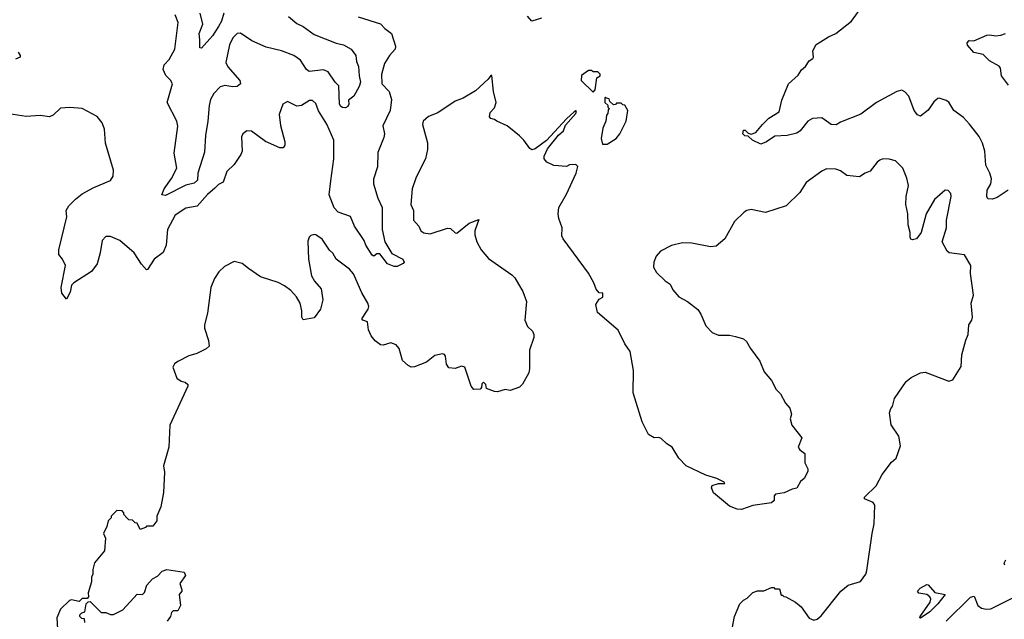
# Model space of a CAD drawing. Extents: x 2239831 to 2395310, y 665973 to 772585.
# Tile 29 of 144: x 2270655 to 2276940, y 702546 to 706374. Entities that reach past the tile are written whole.
import ezdxf

# ---------------------------------------------------------------- set-up
doc = ezdxf.new("R2010")
doc.units = 0

msp = doc.modelspace()

# ---------------------------------------------------------------- linework, layer by layer
at = {"layer": '0CON20XD'}
for points in [[(2271957.6, 706415), (2271942.9, 706365), (2271925, 706329.4), (2271885, 706270.8), (2271815, 706192.5), (2271804.2, 706195), (2271805.9, 706244.1), (2271800, 706285), (2271824, 706345), (2271807, 706415)], [(2276964, 705285), (2276895, 705239.2), (2276865, 705227.1), (2276835, 705230), (2276828.8, 705245), (2276831.2, 705285), (2276854.2, 705325.8), (2276858.3, 705358.3), (2276847.5, 705395), (2276821.4, 705445), (2276815.6, 705535), (2276801.4, 705585), (2276778.9, 705628.9), (2276717.8, 705707.8), (2276679.5, 705749.5), (2276617.8, 705795), (2276585, 705846.7), (2276568.3, 705858.3), (2276525, 705872.5), (2276515, 705870), (2276490.9, 705849.1), (2276453.2, 705796.8), (2276405, 705758.8), (2276385, 705767.1), (2276364.6, 705794.6), (2276330.8, 705885), (2276305, 705912.5), (2276285, 705922.9), (2276255, 705914.4), (2276123.9, 705846.1), (2276025, 705771.4), (2275895, 705720), (2275866.6, 705703.4), (2275835.5, 705705.5), (2275775, 705747.5), (2275715, 705741.9), (2275686, 705725), (2275637.5, 705665), (2275615, 705648.6), (2275555, 705634), (2275475, 705630), (2275422.5, 705595), (2275385, 705580), (2275332.5, 705605), (2275305, 705630), (2275283, 705633), (2275270, 705645), (2275275, 705667.5), (2275285, 705667.5), (2275305, 705650), (2275325, 705642.5), (2275355, 705653.8), (2275395.8, 705705), (2275438, 705745), (2275503.3, 705785), (2275519.5, 705860.5), (2275562, 705965), (2275625, 706018.8), (2275645.8, 706054.2), (2275671.2, 706075), (2275695, 706110), (2275717.5, 706125), (2275722.5, 706135), (2275717.5, 706175), (2275740, 706215), (2275767.1, 706232.9), (2275817.5, 706265), (2275865, 706286.2), (2275963.8, 706365), (2276030, 706455)], [(2272815, 706392), (2272957.3, 706347.3), (2272985, 706317.5), (2273028, 706285), (2273054, 706205), (2273051.2, 706185), (2273016, 706145), (2272984.2, 706095), (2272965.4, 706024.6), (2272966.9, 705965), (2273012.5, 705915), (2273028.1, 705865), (2273019.4, 705795), (2272972.8, 705697.2), (2272983.3, 705645), (2272979.1, 705620.9), (2272941.8, 705525), (2272938.5, 705435), (2272913.3, 705355), (2272914.5, 705325), (2272941.1, 705235), (2272968.2, 705175), (2272968.9, 705035), (2272985.8, 704955.8), (2273031.2, 704881.2), (2273101.1, 704845), (2273108.6, 704825), (2273103.3, 704816.7), (2273065, 704799.2), (2273045, 704798.8), (2273003.3, 704815), (2272955, 704880), (2272935, 704880), (2272916.4, 704863.6), (2272905, 704870), (2272865.5, 704935), (2272854.6, 704964.6), (2272792.5, 705055), (2272767.8, 705117.8), (2272688, 705145), (2272661.7, 705171.7), (2272631.2, 705255), (2272641.8, 705345), (2272661.1, 705485), (2272659.8, 705605), (2272616, 705706), (2272561.9, 705791.9), (2272545, 705838.8), (2272525, 705857.1), (2272505, 705858.6), (2272455, 705826), (2272425, 705820.8), (2272365, 705850.8), (2272335, 705833.8), (2272312.4, 705767.6), (2272318.9, 705698.9), (2272347.5, 705595), (2272347, 705573), (2272336.7, 705555), (2272315, 705556.7), (2272225, 705597.1), (2272135, 705661.2), (2272105, 705663.3), (2272080, 705645), (2272071.2, 705625), (2272075.8, 705535), (2272067.4, 705512.6), (2272025, 705450), (2271976.7, 705405), (2271954.3, 705335.7), (2271925, 705322.5), (2271901.7, 705298.3), (2271855, 705257.3), (2271787, 705183), (2271715, 705171.5), (2271648.6, 705125), (2271597.8, 705035), (2271590, 704935), (2271571.4, 704888.6), (2271513.8, 704845), (2271471.7, 704778.3), (2271465, 704777.5), (2271432.7, 704812.7), (2271385.7, 704885.7), (2271295, 704963.8), (2271235, 704988.8), (2271205, 704988.8), (2271181.2, 704965), (2271168.8, 704885), (2271150, 704815), (2271113.9, 704766.1), (2271000, 704695), (2270985, 704680), (2270976.7, 704635), (2270955, 704590), (2270925, 704627.5), (2270920, 704665), (2270948.1, 704805), (2270928.5, 704845), (2270905.6, 704875), (2270904.6, 704905.4), (2270956.9, 705115), (2270952, 705155), (2270969.2, 705185), (2271011.4, 705228.6), (2271055, 705261.4), (2271128.3, 705301.7), (2271235, 705347.5), (2271252.5, 705375), (2271253, 705413), (2271202.5, 705585), (2271197.5, 705675), (2271182.5, 705715), (2271150, 705755), (2271055, 705807.5), (2270975, 705813.3), (2270915, 705808.8), (2270868.8, 705765), (2270845, 705754.2), (2270785, 705762), (2270696.4, 705756.4), (2270585, 705773.3)], [(2272372, 706395), (2272425, 706350), (2272465, 706329.5), (2272535, 706279.3), (2272674.7, 706224.7), (2272722.7, 706212.7), (2272770.8, 706185), (2272800, 706145), (2272805.8, 706105.8), (2272818.5, 706075), (2272821.4, 706015), (2272831.2, 705975), (2272822.7, 705947.3), (2272787.5, 705885), (2272755, 705860), (2272756.2, 705835), (2272750.5, 705819.5), (2272735, 705812), (2272715, 705812.5), (2272705, 705818.8), (2272697.5, 705835), (2272692.2, 705952.2), (2272669.1, 705975), (2272625, 706040.5), (2272593.8, 706053.8), (2272503.6, 706043.6), (2272486.3, 706056.3), (2272447.3, 706115), (2272405, 706144.6), (2272325.3, 706175.3), (2272227.6, 706197.6), (2272137.7, 706237.7), (2272065, 706286.9), (2272043.3, 706285), (2272015, 706258), (2271995, 706213.3), (2271971.1, 706101.1), (2271983.6, 706073.6), (2272059.4, 705985), (2272064, 705965), (2272043.3, 705946.7), (2272015, 705944.6), (2271965, 705954.6), (2271935, 705945.4), (2271895, 705902.5), (2271873.7, 705865), (2271863.7, 705825), (2271856.5, 705725), (2271841.6, 705635), (2271835, 705527.5), (2271792.2, 705395), (2271791.2, 705348.8), (2271768.9, 705331.1), (2271715, 705317.5), (2271585, 705252.5), (2271563.3, 705255), (2271578.2, 705295), (2271625, 705359.4), (2271659.1, 705425), (2271642.1, 705522.1), (2271664, 705695), (2271657.9, 705725), (2271595.7, 705845.7), (2271630, 705965), (2271617.8, 705987.8), (2271587.4, 706017.4), (2271570.8, 706055), (2271578, 706085), (2271609.7, 706120.3), (2271645.6, 706185), (2271665.8, 706355), (2271648, 706405)], [(2273985, 706384.3), (2273925, 706363.3), (2273895.8, 706395.8)], [(2276966.2, 705955), (2276922, 706015), (2276916.7, 706065), (2276907.7, 706077.7), (2276845, 706112), (2276805, 706150.6), (2276745, 706163.8), (2276705, 706210), (2276702.5, 706225), (2276715, 706240), (2276745, 706238), (2276827.5, 706275), (2276845, 706277.8), (2276885, 706270), (2276917.5, 706275), (2276946.7, 706285)], [(2270645.9, 706165.9), (2270658.6, 706145), (2270657.5, 706135), (2270628.7, 706121.3)], [(2274315, 705910), (2274327.5, 705925), (2274338.3, 706001.7), (2274360, 706015), (2274360, 706025), (2274345, 706040), (2274315, 706040), (2274305, 706050), (2274285, 706050), (2274241.7, 706018.3), (2274240, 705985), (2274315, 705910)], [(2275203.8, 702485), (2275217.5, 702565), (2275252.5, 702645), (2275275, 702667.5), (2275299.3, 702680.7), (2275335, 702717.5), (2275365, 702727.5), (2275405, 702727.5), (2275455, 702750), (2275468.3, 702748.3), (2275475, 702740), (2275505, 702740), (2275515, 702700), (2275525, 702700), (2275531.7, 702691.7), (2275545, 702690), (2275606.4, 702656.4), (2275642.5, 702625), (2275695, 702553.3), (2275725, 702541.2), (2275745, 702546.7), (2275771.7, 702568.3), (2275896.7, 702725), (2275942.5, 702765), (2276023, 702787), (2276056.1, 702833.9), (2276063, 702857), (2276096, 703095), (2276110, 703155), (2276113.8, 703275), (2276102.3, 703292.3), (2276047.5, 703315), (2276047.5, 703325), (2276121.7, 703398.3), (2276159.5, 703470.5), (2276220.7, 703549.3), (2276250, 703575), (2276277, 703653), (2276267.5, 703715), (2276218.3, 703788.3), (2276206.2, 703865), (2276215, 703892.5), (2276226.7, 703905), (2276240, 703955), (2276313.3, 704065), (2276345, 704090), (2276405, 704120), (2276435, 704123.3), (2276585, 704066.7), (2276612.5, 704075), (2276665, 704160), (2276668.8, 704235), (2276695, 704327.5), (2276710, 704365), (2276714, 704425), (2276733.3, 704455), (2276736.2, 704475), (2276728.8, 704565), (2276743.8, 704615), (2276724.2, 704754.2), (2276726.2, 704805), (2276685, 704873.8), (2276587.5, 704885), (2276575.8, 704895.8), (2276544.2, 704955), (2276571.5, 705045), (2276571.4, 705095), (2276600, 705245), (2276598, 705265), (2276582.7, 705282.7), (2276562.5, 705285), (2276494.2, 705225), (2276441.4, 705135), (2276408.6, 705015), (2276380, 704975), (2276355, 704967.5), (2276343.6, 704973.6), (2276339.2, 704985), (2276339.4, 705015), (2276325.7, 705065), (2276324.5, 705135), (2276310.9, 705195), (2276313.1, 705245), (2276329.1, 705315), (2276317, 705363), (2276292.5, 705425), (2276245, 705473.8), (2276205, 705484), (2276165, 705485.7), (2276145, 705478), (2276128.8, 705465), (2276084.1, 705405.9), (2276052.5, 705395), (2276015, 705370), (2275935, 705378.8), (2275895, 705408), (2275865, 705419.2), (2275805, 705421.2), (2275775, 705406), (2275675.8, 705334.2), (2275635, 705271.2), (2275547.5, 705185), (2275415, 705142), (2275325, 705161.4), (2275296.1, 705156.1), (2275278.8, 705145), (2275218, 705085), (2275156.7, 704975), (2275101.7, 704928.3), (2275065, 704923.8), (2274945, 704946.7), (2274885, 704950), (2274815, 704933.3), (2274745, 704896.7), (2274717.5, 704865), (2274702.5, 704825), (2274700, 704795), (2274720.7, 704760.7), (2274775, 704707.5), (2274807.5, 704685), (2274825, 704650), (2274862.5, 704605), (2274917.5, 704575), (2274983, 704523), (2275002.5, 704495), (2275035, 704420), (2275075, 704377.5), (2275115, 704360), (2275185, 704360), (2275225, 704352.5), (2275275, 704337.5), (2275295, 704320), (2275320, 704275), (2275380, 704195), (2275407.5, 704125), (2275455, 704070), (2275483.9, 704013.9), (2275512.5, 703985), (2275542.5, 703925), (2275572, 703895), (2275582.5, 703855), (2275573.3, 703825), (2275583.3, 703785), (2275647.5, 703705), (2275624.1, 703644.1), (2275635, 703627.5), (2275667.5, 703605), (2275667.5, 703545), (2275686.4, 703506.4), (2275685, 703490), (2275662.5, 703445), (2275640, 703425), (2275616.4, 703383.6), (2275585, 703377.5), (2275535, 703353.8), (2275480, 703345), (2275470, 703335), (2275470, 703305), (2275455, 703290), (2275335, 703272.5), (2275263, 703247), (2275235, 703250), (2275185, 703267.5), (2275083.6, 703353.6), (2275070, 703385), (2275075, 703400), (2275115, 703412.5), (2275157, 703413), (2275151.7, 703421.7), (2275105, 703446), (2275035, 703466.2), (2274910, 703525), (2274862.5, 703575), (2274820, 703645), (2274785, 703666.7), (2274750.7, 703700.7), (2274735, 703706.7), (2274705, 703703.8), (2274668.8, 703725), (2274627.7, 703807.7), (2274571.7, 703991.7), (2274572.5, 704135), (2274552.5, 704255), (2274517.5, 704305), (2274475, 704392.5), (2274342.5, 704505), (2274333.6, 704556.4), (2274355, 704590), (2274377, 704603), (2274377, 704627), (2274355, 704630), (2274333.9, 704653.9), (2274320, 704695), (2274286.7, 704755), (2274123.3, 704975), (2274116.7, 704995), (2274118.8, 705045), (2274096.7, 705105), (2274093.3, 705135), (2274097.5, 705175), (2274145, 705260), (2274206.7, 705395), (2274217, 705437), (2274205, 705450), (2274165, 705447.5), (2274145, 705437.5), (2274065, 705442.5), (2274020, 705465), (2274002.5, 705485), (2274003, 705503), (2274025, 705550), (2274094.4, 705635.6), (2274125.5, 705664.5), (2274140, 705700), (2274206, 705775), (2274209.3, 705789.3), (2274205, 705792.5), (2274195, 705786.2), (2274145, 705741.2), (2274017.5, 705602.5), (2273945, 705548.8), (2273925, 705543.3), (2273910.7, 705550.7), (2273872.5, 705605), (2273845, 705632.5), (2273766.4, 705696.4), (2273700, 705725), (2273685, 705737.5), (2273663, 705743), (2273653, 705753), (2273658.3, 705781.7), (2273685, 705810), (2273696.7, 705845), (2273680, 705915), (2273668.3, 706018.3), (2273661.7, 706018.3), (2273646.4, 705993.6), (2273565, 705920), (2273486.2, 705873.8), (2273435, 705853.3), (2273325, 705778.8), (2273265, 705756.7), (2273230, 705725), (2273226.7, 705705), (2273257.7, 705587.7), (2273258.8, 705545), (2273246.2, 705485), (2273185, 705367.5), (2273161.2, 705295), (2273151.2, 705195), (2273168, 705155), (2273168, 705095), (2273202, 705055), (2273216.2, 705025), (2273235, 705012.9), (2273275, 705007.5), (2273385, 705044), (2273405, 705040), (2273435, 705013.3), (2273445, 705011.2), (2273525, 705074.4), (2273585, 705097.5), (2273561.4, 705025), (2273560.9, 705000.9), (2273574, 704955), (2273601.2, 704905), (2273648.3, 704848.3), (2273796.7, 704745), (2273816.7, 704725), (2273840, 704685)], [(2274405, 705580), (2274462.5, 705615), (2274486.7, 705645), (2274526.7, 705725), (2274537.5, 705795), (2274518.3, 705828.3), (2274505, 705830), (2274495, 705840), (2274465, 705840), (2274458.3, 705831.7), (2274445, 705830), (2274421.7, 705851.7), (2274418.3, 705868.3), (2274401.7, 705871.7), (2274395, 705880), (2274390, 705875), (2274390, 705845), (2274408.3, 705828.3), (2274410, 705815), (2274420, 705805), (2274411.7, 705798.3), (2274410, 705775), (2274400, 705765), (2274397.5, 705725), (2274378.3, 705681.7), (2274367.5, 705615), (2274375, 705580), (2274405, 705580)], [(2273840, 704685), (2273867.7, 704637.7), (2273890, 704575), (2273880, 704455), (2273897.5, 704415), (2273927.5, 704385), (2273937.5, 704365), (2273937.5, 704345), (2273910, 704265), (2273910, 704145), (2273905, 704120), (2273863.6, 704046.4), (2273845, 704027.5), (2273785, 704007.5), (2273755, 704012.5), (2273705, 703998.8), (2273685, 704000), (2273635, 704020), (2273630, 704045), (2273615, 704060), (2273605, 704050), (2273602.5, 704025), (2273593.8, 704016.2), (2273554.1, 704014.1), (2273536.7, 704035), (2273496.4, 704156.4), (2273475, 704162.5), (2273435, 704147.5), (2273395, 704152.5), (2273378.8, 704175), (2273372.5, 704225), (2273366.4, 704236.4), (2273355, 704240), (2273305, 704230), (2273251.9, 704188.1), (2273175, 704158.9), (2273155, 704156.7), (2273135, 704165.5), (2273098.1, 704198.1), (2273076.4, 704275), (2273058.3, 704298.3), (2273025, 704310), (2272975, 704295.8), (2272959.2, 704299.2), (2272924.3, 704324.3), (2272898, 704355), (2272882, 704395), (2272876, 704446), (2272846.4, 704456.4), (2272840, 704465), (2272879.4, 704525), (2272883.2, 704543.2), (2272877.1, 704565), (2272839.2, 704629.2), (2272785, 704750.8), (2272760.5, 704780.5), (2272675, 704844.2), (2272653, 704883), (2272631.7, 704901.7), (2272585, 704973.3), (2272545, 705000), (2272535, 705003.3), (2272513.9, 704996.1), (2272503.9, 704986.1), (2272495, 704960), (2272498.6, 704845), (2272518.7, 704738.7), (2272537.5, 704705), (2272580, 704655), (2272591.2, 704585), (2272575.8, 704525), (2272535, 704471.2), (2272465, 704457.5), (2272456.2, 704475), (2272456.9, 704515), (2272446.5, 704565), (2272421.8, 704605), (2272385.3, 704645.3), (2272345.3, 704675.3), (2272305, 704695.4), (2272191.9, 704731.9), (2272115.8, 704785), (2272075, 704817.5), (2272025, 704830), (2271961.7, 704798.3), (2271925.9, 704764.1), (2271898.8, 704721.2), (2271875.8, 704664.2), (2271855, 704500), (2271833.8, 704425), (2271833.9, 704403.9), (2271861.2, 704325), (2271865, 704290), (2271845, 704273.3), (2271785, 704243.8), (2271735, 704228.8), (2271665, 704192.5), (2271643.6, 704176.4), (2271633.6, 704156.4), (2271657.5, 704085), (2271685, 704066.7), (2271710.7, 704060.7), (2271727.5, 704045), (2271727.5, 704035), (2271613.3, 703785), (2271606.7, 703645), (2271573.3, 703525), (2271578.8, 703485), (2271573.3, 703355), (2271556.4, 703263.6), (2271530, 703205), (2271530, 703175), (2271505, 703140), (2271465, 703140), (2271458.3, 703131.7), (2271425, 703120), (2271405, 703160), (2271391.7, 703161.7), (2271375, 703180), (2271351.7, 703181.7), (2271340, 703195), (2271320, 703215), (2271320, 703225), (2271308.3, 703238.3), (2271275, 703240), (2271240, 703205), (2271240, 703195), (2271220, 703175), (2271211.7, 703138.3), (2271190, 703095), (2271202.5, 703065), (2271197, 702983), (2271133, 702907), (2271122.5, 702865), (2271122.5, 702835), (2271112.5, 702815), (2271112.5, 702785), (2271092.5, 702715), (2271095, 702690), (2271085, 702680), (2271055, 702680), (2271035, 702660), (2270985, 702670), (2270973, 702667), (2270915, 702610), (2270893.3, 702555), (2270897, 702483)], [(2276942.5, 702892.5), (2276940, 702905), (2276950, 702925)], [(2271070, 702525), (2271068.3, 702548.3), (2271051.7, 702551.7), (2271040, 702565), (2271040, 702575), (2271051.7, 702588.3), (2271070, 702595), (2271080, 702645), (2271091.7, 702658.3), (2271105, 702660), (2271175, 702590), (2271205, 702590), (2271235, 702577.5), (2271255, 702577.5), (2271313, 702607), (2271405, 702707.5), (2271440, 702705), (2271451.7, 702718.3), (2271467.5, 702765), (2271502.5, 702805), (2271535, 702822.5), (2271565, 702853.3), (2271595, 702863.3), (2271705, 702847.5), (2271712.5, 702825), (2271676.7, 702775), (2271690, 702735), (2271690, 702725), (2271672.5, 702705), (2271682.5, 702635), (2271665, 702600), (2271635, 702600), (2271625, 702590), (2271617.5, 702565), (2271597.5, 702535)], [(2276405, 702554.3), (2276400, 702555), (2276402.5, 702565), (2276466.9, 702655), (2276471.1, 702675), (2276465, 702689.2), (2276445.4, 702705.4), (2276393.6, 702713.6), (2276385.8, 702725), (2276402.2, 702745), (2276445, 702769.5), (2276455, 702765.6), (2276497.3, 702717.3), (2276563.3, 702705), (2276516.2, 702645), (2276465, 702594.6), (2276405, 702554.3)], [(2276568.2, 702535), (2276725, 702688.5), (2276746.7, 702695), (2276772, 702635), (2276795, 702618), (2276825, 702610.8), (2276855, 702612.5), (2276998.8, 702685)]]:
    msp.add_lwpolyline(points, dxfattribs=at)

doc.saveas('drawing.dxf')
